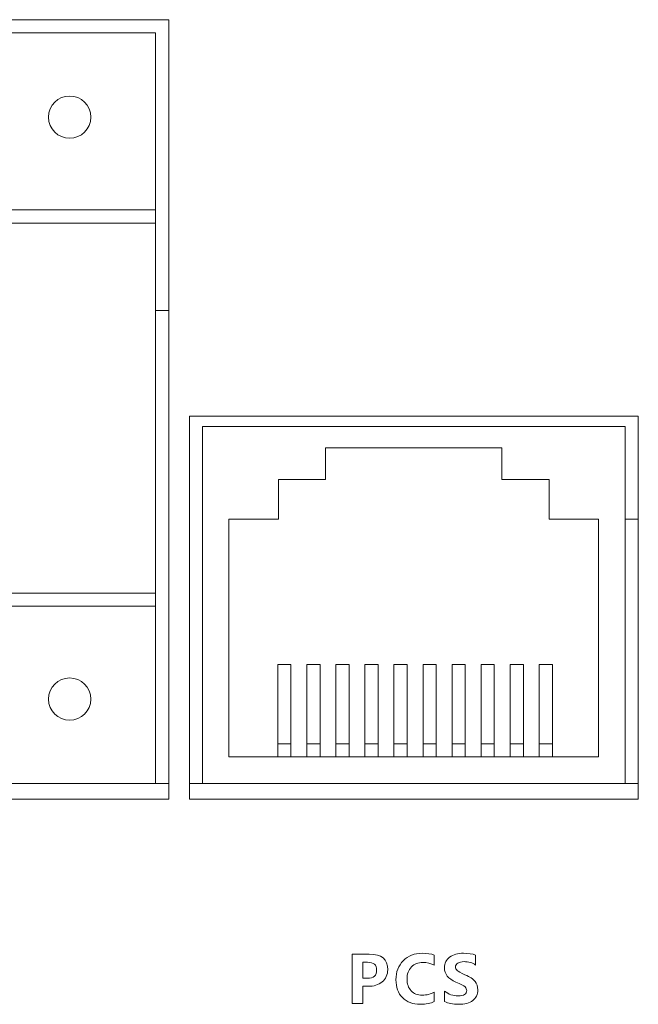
# Model space of a CAD drawing. Header units: millimetres. Extents: x -2390 to -1520, y 516 to 1788.
# Tile 17 of 33: x -1991 to -1968, y 957 to 995. Entities that reach past the tile are written whole.
import ezdxf

# ---------------------------------------------------------------- set-up
doc = ezdxf.new("R2010")
doc.units = ezdxf.units.MM
doc.layers.add('FORMAT', color=7, linetype='Continuous')

msp = doc.modelspace()

# ---------------------------------------------------------------- linework, layer by layer
at = {"color": 7, "linetype": 'ByBlock', "lineweight": 5}
for p, q in [((-1985.571, 994.565), (-1994.071, 994.565)), ((-1985.571, 965.065), (-1985.571, 994.565)), ((-2028.073, 994.065), (-1986.073, 994.065)), ((-1986.073, 994.065), (-1986.073, 987.365)), ((-2028.073, 987.365), (-1986.073, 987.365)), ((-1986.073, 986.865), (-1986.073, 987.365)), ((-2028.073, 986.865), (-1986.073, 986.865)), ((-1986.073, 972.865), (-1986.073, 986.865)), ((-1985.571, 983.565), (-1986.073, 983.565)), ((-1967.788, 979.565), (-1984.788, 979.565)), ((-1984.788, 979.565), (-1984.788, 965.065)), ((-1967.788, 965.065), (-1967.788, 979.565)), ((-1984.292, 965.665), (-1984.292, 979.165)), ((-1984.292, 979.165), (-1968.292, 979.165)), ((-1968.292, 979.165), (-1968.292, 965.665)), ((-1979.629, 978.365), (-1979.629, 977.165)), ((-1972.955, 978.365), (-1979.629, 978.365)), ((-1972.955, 977.165), (-1972.955, 978.365)), ((-1979.629, 977.165), (-1981.414, 977.165)), ((-1981.414, 977.165), (-1981.414, 975.665)), ((-1971.17, 977.165), (-1972.955, 977.165)), ((-1971.17, 975.665), (-1971.17, 977.165)), ((-1981.414, 975.665), (-1983.292, 975.665)), ((-1983.292, 975.665), (-1983.292, 966.665)), ((-1969.292, 975.665), (-1971.17, 975.665)), ((-1969.292, 966.665), (-1969.292, 975.665)), ((-1968.292, 975.665), (-1967.788, 975.665)), ((-2028.073, 972.865), (-1986.073, 972.865)), ((-1986.073, 972.365), (-1986.073, 972.865)), ((-2028.073, 972.365), (-1986.073, 972.365)), ((-1986.073, 972.365), (-1986.073, 965.665)), ((-1980.942, 970.165), (-1981.442, 970.165)), ((-1981.442, 970.165), (-1981.442, 967.165)), ((-1980.942, 970.165), (-1980.942, 967.165)), ((-1979.842, 970.165), (-1980.342, 970.165)), ((-1980.342, 970.165), (-1980.342, 967.165)), ((-1979.842, 970.165), (-1979.842, 967.165)), ((-1978.742, 970.165), (-1979.242, 970.165)), ((-1979.242, 970.165), (-1979.242, 967.165)), ((-1978.742, 970.165), (-1978.742, 967.165)), ((-1977.642, 970.165), (-1978.142, 970.165)), ((-1978.142, 970.165), (-1978.142, 967.165)), ((-1977.642, 970.165), (-1977.642, 967.165)), ((-1976.542, 970.165), (-1977.042, 970.165)), ((-1977.042, 970.165), (-1977.042, 967.165)), ((-1976.542, 970.165), (-1976.542, 967.165)), ((-1975.442, 970.165), (-1975.942, 970.165)), ((-1975.942, 970.165), (-1975.942, 967.165)), ((-1975.442, 970.165), (-1975.442, 967.165)), ((-1974.342, 970.165), (-1974.842, 970.165)), ((-1974.842, 970.165), (-1974.842, 967.165)), ((-1974.342, 970.165), (-1974.342, 967.165)), ((-1973.242, 970.165), (-1973.742, 970.165)), ((-1973.742, 970.165), (-1973.742, 967.165)), ((-1973.242, 970.165), (-1973.242, 967.165)), ((-1972.142, 970.165), (-1972.642, 970.165)), ((-1972.642, 970.165), (-1972.642, 967.165)), ((-1972.142, 970.165), (-1972.142, 967.165)), ((-1971.042, 970.165), (-1971.542, 970.165)), ((-1971.542, 970.165), (-1971.542, 967.165)), ((-1971.042, 970.165), (-1971.042, 967.165)), ((-1980.942, 967.165), (-1981.442, 967.165)), ((-1981.442, 967.165), (-1981.442, 966.665)), ((-1980.942, 967.165), (-1980.942, 966.665)), ((-1979.842, 967.165), (-1980.342, 967.165)), ((-1980.342, 967.165), (-1980.342, 966.665)), ((-1979.842, 967.165), (-1979.842, 966.665)), ((-1978.742, 967.165), (-1979.242, 967.165)), ((-1979.242, 967.165), (-1979.242, 966.665)), ((-1978.742, 967.165), (-1978.742, 966.665)), ((-1977.642, 967.165), (-1978.142, 967.165)), ((-1978.142, 967.165), (-1978.142, 966.665)), ((-1977.642, 967.165), (-1977.642, 966.665)), ((-1976.542, 967.165), (-1977.042, 967.165)), ((-1977.042, 967.165), (-1977.042, 966.665)), ((-1976.542, 967.165), (-1976.542, 966.665)), ((-1975.442, 967.165), (-1975.942, 967.165)), ((-1975.942, 967.165), (-1975.942, 966.665)), ((-1975.442, 967.165), (-1975.442, 966.665)), ((-1974.342, 967.165), (-1974.842, 967.165)), ((-1974.842, 967.165), (-1974.842, 966.665)), ((-1974.342, 967.165), (-1974.342, 966.665)), ((-1973.242, 967.165), (-1973.742, 967.165)), ((-1973.742, 967.165), (-1973.742, 966.665)), ((-1973.242, 967.165), (-1973.242, 966.665)), ((-1972.142, 967.165), (-1972.642, 967.165)), ((-1972.642, 967.165), (-1972.642, 966.665)), ((-1972.142, 967.165), (-1972.142, 966.665)), ((-1971.042, 967.165), (-1971.542, 967.165)), ((-1971.542, 967.165), (-1971.542, 966.665)), ((-1971.042, 967.165), (-1971.042, 966.665)), ((-1983.292, 966.665), (-1969.292, 966.665)), ((-1986.073, 965.665), (-2028.073, 965.665)), ((-1986.073, 965.665), (-1985.571, 965.665)), ((-1984.788, 965.665), (-1984.292, 965.665)), ((-1968.292, 965.665), (-1984.292, 965.665)), ((-1968.292, 965.665), (-1967.788, 965.665)), ((-2028.571, 965.065), (-1985.571, 965.065)), ((-1984.788, 965.065), (-1967.788, 965.065))]:
    msp.add_line(p, q, dxfattribs=at)
for centre in [(-1989.323, 990.877), (-1989.323, 968.853)]:
    msp.add_circle(centre, 0.8, dxfattribs=at)
at = {"layer": 'FORMAT', "color": 7, "linetype": 'ByBlock', "lineweight": 5}
for points, knots in [([(-1978.221, 957.987), (-1978.221, 957.987), (-1978.221, 957.336), (-1978.221, 957.336), (-1978.221, 957.336), (-1978.221, 957.336), (-1978.619, 957.336), (-1978.619, 957.336), (-1978.619, 957.336), (-1978.619, 957.336), (-1978.619, 959.204), (-1978.619, 959.204), (-1978.619, 959.204), (-1978.619, 959.204), (-1977.976, 959.204), (-1977.976, 959.204), (-1977.976, 959.204), (-1977.511, 959.204), (-1977.279, 959.007), (-1977.279, 958.613), (-1977.279, 958.613), (-1977.279, 958.422), (-1977.349, 958.268), (-1977.489, 958.153), (-1977.489, 958.153), (-1977.63, 958.038), (-1977.805, 957.982), (-1978.016, 957.987), (-1978.016, 957.987), (-1978.016, 957.987), (-1978.221, 957.987), (-1978.221, 957.987)], [0, 0, 0, 0, 0.111111, 0.111111, 0.111111, 0.111111, 0.222222, 0.222222, 0.222222, 0.222222, 0.333333, 0.333333, 0.333333, 0.333333, 0.444444, 0.444444, 0.444444, 0.444444, 0.555556, 0.555556, 0.555556, 0.555556, 0.666667, 0.666667, 0.666667, 0.666667, 0.777778, 0.777778, 0.777778, 0.777778, 1, 1, 1, 1]), ([(-1975.516, 957.404), (-1975.652, 957.337), (-1975.829, 957.304), (-1976.048, 957.304), (-1976.048, 957.304), (-1976.329, 957.304), (-1976.552, 957.388), (-1976.718, 957.556), (-1976.718, 957.556), (-1976.883, 957.725), (-1976.966, 957.949), (-1976.966, 958.23), (-1976.966, 958.23), (-1976.966, 958.525), (-1976.873, 958.766), (-1976.689, 958.954), (-1976.689, 958.954), (-1976.504, 959.141), (-1976.266, 959.235), (-1975.975, 959.235), (-1975.975, 959.235), (-1975.792, 959.235), (-1975.639, 959.212), (-1975.516, 959.164), (-1975.516, 959.164), (-1975.516, 959.164), (-1975.516, 958.78), (-1975.516, 958.78), (-1975.516, 958.78), (-1975.642, 958.854), (-1975.786, 958.89), (-1975.945, 958.89), (-1975.945, 958.89), (-1976.128, 958.89), (-1976.274, 958.832), (-1976.383, 958.716), (-1976.383, 958.716), (-1976.492, 958.599), (-1976.547, 958.447), (-1976.547, 958.258), (-1976.547, 958.258), (-1976.547, 958.075), (-1976.495, 957.928), (-1976.391, 957.816), (-1976.391, 957.816), (-1976.288, 957.705), (-1976.147, 957.649), (-1975.971, 957.649), (-1975.971, 957.649), (-1975.804, 957.649), (-1975.653, 957.688), (-1975.516, 957.769), (-1975.516, 957.769), (-1975.516, 957.769), (-1975.516, 957.404), (-1975.516, 957.404)], [0, 0, 0, 0, 0.066667, 0.066667, 0.066667, 0.066667, 0.133333, 0.133333, 0.133333, 0.133333, 0.2, 0.2, 0.2, 0.2, 0.266667, 0.266667, 0.266667, 0.266667, 0.333333, 0.333333, 0.333333, 0.333333, 0.4, 0.4, 0.4, 0.4, 0.466667, 0.466667, 0.466667, 0.466667, 0.533333, 0.533333, 0.533333, 0.533333, 0.6, 0.6, 0.6, 0.6, 0.666667, 0.666667, 0.666667, 0.666667, 0.733333, 0.733333, 0.733333, 0.733333, 0.8, 0.8, 0.8, 0.8, 0.866667, 0.866667, 0.866667, 0.866667, 1, 1, 1, 1]), ([(-1975.124, 957.807), (-1974.974, 957.682), (-1974.803, 957.62), (-1974.612, 957.62), (-1974.612, 957.62), (-1974.503, 957.62), (-1974.422, 957.638), (-1974.367, 957.676), (-1974.367, 957.676), (-1974.312, 957.713), (-1974.285, 957.761), (-1974.285, 957.82), (-1974.285, 957.82), (-1974.285, 957.87), (-1974.307, 957.918), (-1974.35, 957.963), (-1974.35, 957.963), (-1974.394, 958.008), (-1974.508, 958.069), (-1974.694, 958.147), (-1974.694, 958.147), (-1974.986, 958.27), (-1975.131, 958.45), (-1975.131, 958.687), (-1975.131, 958.687), (-1975.131, 958.86), (-1975.065, 958.995), (-1974.933, 959.091), (-1974.933, 959.091), (-1974.801, 959.187), (-1974.626, 959.235), (-1974.408, 959.235), (-1974.408, 959.235), (-1974.226, 959.235), (-1974.073, 959.212), (-1973.949, 959.164), (-1973.949, 959.164), (-1973.949, 959.164), (-1973.949, 958.79), (-1973.949, 958.79), (-1973.949, 958.79), (-1974.074, 958.875), (-1974.221, 958.918), (-1974.389, 958.918), (-1974.389, 958.918), (-1974.487, 958.918), (-1974.565, 958.9), (-1974.624, 958.864), (-1974.624, 958.864), (-1974.682, 958.828), (-1974.712, 958.781), (-1974.712, 958.72), (-1974.712, 958.72), (-1974.712, 958.672), (-1974.692, 958.628), (-1974.652, 958.587), (-1974.652, 958.587), (-1974.611, 958.547), (-1974.512, 958.492), (-1974.354, 958.423), (-1974.354, 958.423), (-1974.168, 958.343), (-1974.04, 958.259), (-1973.971, 958.17), (-1973.971, 958.17), (-1973.901, 958.082), (-1973.867, 957.977), (-1973.867, 957.855), (-1973.867, 957.855), (-1973.867, 957.675), (-1973.93, 957.539), (-1974.057, 957.445), (-1974.057, 957.445), (-1974.184, 957.351), (-1974.365, 957.304), (-1974.599, 957.304), (-1974.599, 957.304), (-1974.813, 957.304), (-1974.988, 957.338), (-1975.124, 957.407), (-1975.124, 957.407), (-1975.124, 957.407), (-1975.124, 957.807), (-1975.124, 957.807)], [0, 0, 0, 0, 0.045455, 0.045455, 0.045455, 0.045455, 0.090909, 0.090909, 0.090909, 0.090909, 0.136364, 0.136364, 0.136364, 0.136364, 0.181818, 0.181818, 0.181818, 0.181818, 0.227273, 0.227273, 0.227273, 0.227273, 0.272727, 0.272727, 0.272727, 0.272727, 0.318182, 0.318182, 0.318182, 0.318182, 0.363636, 0.363636, 0.363636, 0.363636, 0.409091, 0.409091, 0.409091, 0.409091, 0.454545, 0.454545, 0.454545, 0.454545, 0.5, 0.5, 0.5, 0.5, 0.545455, 0.545455, 0.545455, 0.545455, 0.590909, 0.590909, 0.590909, 0.590909, 0.636364, 0.636364, 0.636364, 0.636364, 0.681818, 0.681818, 0.681818, 0.681818, 0.727273, 0.727273, 0.727273, 0.727273, 0.772727, 0.772727, 0.772727, 0.772727, 0.818182, 0.818182, 0.818182, 0.818182, 0.863636, 0.863636, 0.863636, 0.863636, 0.909091, 0.909091, 0.909091, 0.909091, 1, 1, 1, 1]), ([(-1978.221, 958.895), (-1978.221, 958.895), (-1978.221, 958.292), (-1978.221, 958.292), (-1978.221, 958.292), (-1978.221, 958.292), (-1978.048, 958.292), (-1978.048, 958.292), (-1978.048, 958.292), (-1977.814, 958.292), (-1977.697, 958.394), (-1977.697, 958.598), (-1977.697, 958.598), (-1977.697, 958.796), (-1977.813, 958.895), (-1978.044, 958.895), (-1978.044, 958.895), (-1978.044, 958.895), (-1978.221, 958.895), (-1978.221, 958.895)], [0, 0, 0, 0, 0.166667, 0.166667, 0.166667, 0.166667, 0.333333, 0.333333, 0.333333, 0.333333, 0.5, 0.5, 0.5, 0.5, 0.666667, 0.666667, 0.666667, 0.666667, 1, 1, 1, 1])]:
    msp.add_open_spline(points, degree=3, knots=knots, dxfattribs=at)

doc.saveas('drawing.dxf')
